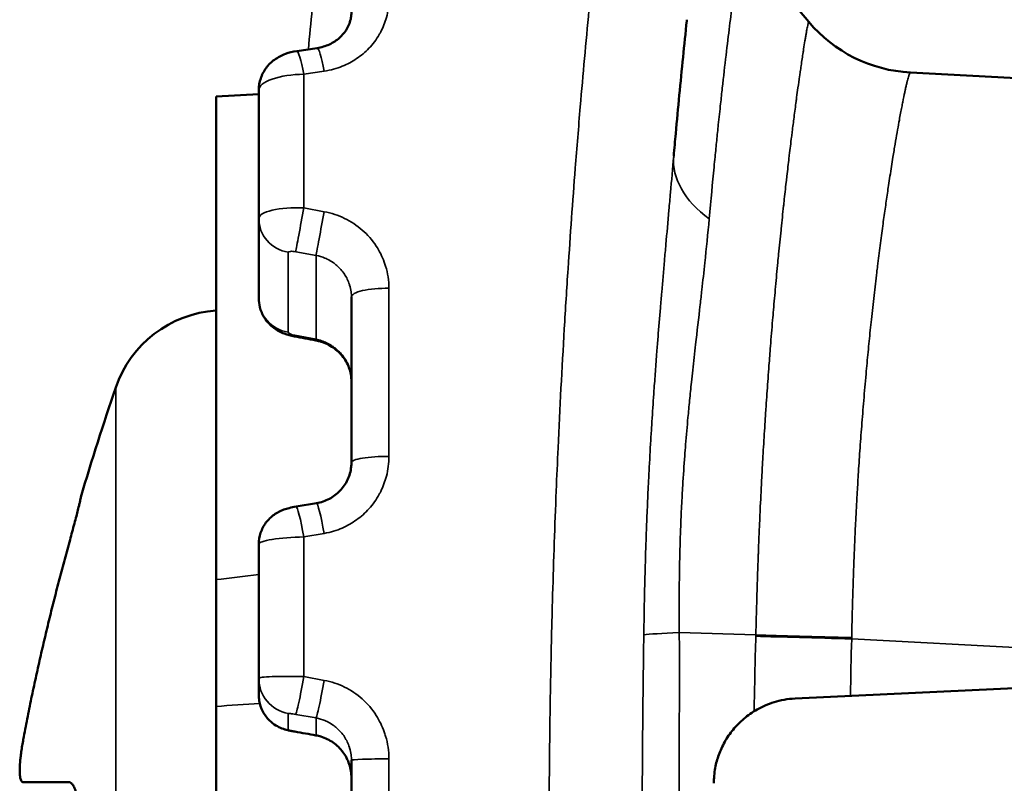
# Model space of a CAD drawing. Header units: millimetres. Extents: x 38 to 2514, y 38 to 1622.
# Tile 129 of 244: x 1012.25 to 1019.16, y 1330.41 to 1335.77. Entities that reach past the tile are written whole.
import ezdxf

# ---------------------------------------------------------------- set-up
doc = ezdxf.new("R2010")
doc.units = ezdxf.units.MM
doc.header["$LTSCALE"] = 7.692308
doc.layers.add('Visible (ISO)', color=7, linetype='Continuous', lineweight=50)
doc.layers.add('Visible Narrow (ISO)', color=7, linetype='Continuous', lineweight=35)

msp = doc.modelspace()

# ---------------------------------------------------------------- linework, layer by layer
at = {"layer": 'Visible (ISO)'}
for p, q in [((1017.7839, 1335.7539), (1017.3099, 1336.3181)), ((1014.1912, 1335.5495), (1014.3341, 1335.5705)), ((1025.1445, 1335.0502), (1018.4972, 1335.3986)), ((1013.925, 1335.2756), (1013.925, 1334.3751)), ((1013.625, 1335.231), (1013.925, 1335.2467)), ((1013.625, 1335.231), (1013.625, 1331.8412)), ((1013.925, 1333.8138), (1013.925, 1334.3751)), ((1014.575, 1332.6627), (1014.575, 1333.8241)), ((1012.6772, 1332.421), (1012.6766, 1332.421)), ((1014.1866, 1332.354), (1014.3295, 1332.3778)), ((1013.925, 1332.0904), (1013.925, 1331.1488)), ((1013.625, 1331.8412), (1013.625, 1330.9522)), ((1022.1316, 1331.2163), (1017.6888, 1331.0075)), ((1013.925, 1331.0323), (1013.925, 1331.1488)), ((1013.625, 1330.9522), (1013.625, 1329.0097)), ((1014.575, 1329.3873), (1014.575, 1330.5746)), ((1012.5916, 1330.421), (1012.2696, 1330.421))]:
    msp.add_line(p, q, dxfattribs=at)
for centre, radius, start, end in [((1018.5495, 1336.3972), 1, 220.0354, 267), ((1013.6788, 1332.931), 0.8, 93.85664, 161.14817), ((1031.8489, 1326.727), 20, 161.14817, 163.45926)]:
    msp.add_arc(centre, radius, start, end, dxfattribs=at)
for points, knots in [([(1014.3341, 1335.5705), (1014.3644, 1335.575), (1014.3939, 1335.5838), (1014.4468, 1335.6081), (1014.4708, 1335.6239), (1014.5124, 1335.6607), (1014.5301, 1335.6824), (1014.5576, 1335.7297), (1014.5671, 1335.756), (1014.5739, 1335.7952), (1014.575, 1335.8081), (1014.575, 1335.8209)], [0, 0, 0, 0, 0.00933952, 0.00933952, 0.01862644, 0.01862644, 0.02837995, 0.02837995, 0.03891408, 0.03891408, 0.04395053, 0.04395053, 0.04395053, 0.04395053]), ([(1016.9288, 1335.7691), (1016.9285, 1335.7667), (1016.9283, 1335.7642), (1016.9191, 1335.677), (1016.9103, 1335.5918), (1016.884, 1335.3293), (1016.8669, 1335.1508), (1016.8458, 1334.9179), (1016.8411, 1334.865), (1016.8365, 1334.812)], [0.7480319, 0.7480319, 0.7480319, 0.7480319, 0.75, 0.75, 0.8180127, 0.8180127, 0.9587949, 0.9587949, 1, 1, 1, 1]), ([(1013.925, 1335.2756), (1013.925, 1335.3032), (1013.9296, 1335.3311), (1013.947, 1335.3832), (1013.96, 1335.408), (1013.9927, 1335.4521), (1014.0129, 1335.4718), (1014.0584, 1335.5052), (1014.0844, 1335.5188), (1014.137, 1335.5386), (1014.1641, 1335.5455), (1014.1912, 1335.5495)], [0, 0, 0, 0, 0.0082974, 0.0082974, 0.01651933, 0.01651933, 0.02486559, 0.02486559, 0.03366122, 0.03366122, 0.04190172, 0.04190172, 0.04190172, 0.04190172]), ([(1014.1755, 1333.5472), (1014.1509, 1333.5518), (1014.1267, 1333.5585), (1014.078, 1333.5771), (1014.0531, 1333.5902), (1014.0048, 1333.626), (1013.9818, 1333.6504), (1013.9499, 1333.701), (1013.9389, 1333.7268), (1013.9275, 1333.7731), (1013.925, 1333.7935), (1013.925, 1333.8138)], [0, 0, 0, 0, 0.00749687, 0.00749687, 0.01598786, 0.01598786, 0.02575625, 0.02575625, 0.03398898, 0.03398898, 0.04007874, 0.04007874, 0.04007874, 0.04007874]), ([(1014.575, 1333.234), (1014.575, 1333.2657), (1014.5693, 1333.298), (1014.5469, 1333.3583), (1014.5303, 1333.3871), (1014.489, 1333.4366), (1014.4642, 1333.4582), (1014.4105, 1333.492), (1014.381, 1333.5049), (1014.342, 1333.5156), (1014.3333, 1333.5177), (1014.3245, 1333.5193)], [0, 0, 0, 0, 0.01057112, 0.01057112, 0.02093177, 0.02093177, 0.03079726, 0.03079726, 0.04023394, 0.04023394, 0.04292163, 0.04292163, 0.04292163, 0.04292163]), ([(1014.3295, 1332.3778), (1014.3611, 1332.383), (1014.392, 1332.3935), (1014.4478, 1332.4229), (1014.4733, 1332.4421), (1014.5165, 1332.487), (1014.5346, 1332.5133), (1014.5613, 1332.5698), (1014.57, 1332.6008), (1014.5745, 1332.6421), (1014.575, 1332.6524), (1014.575, 1332.6627)], [0, 0, 0, 0, 0.0096979, 0.0096979, 0.0193066, 0.0193066, 0.02905133, 0.02905133, 0.03893718, 0.03893718, 0.04218042, 0.04218042, 0.04218042, 0.04218042]), ([(1012.6004, 1332.121), (1012.6055, 1332.1394), (1012.6106, 1332.1578), (1012.6155, 1332.1759), (1012.621, 1332.1962), (1012.6263, 1332.2161), (1012.6314, 1332.2351), (1012.6361, 1332.2531), (1012.6406, 1332.2704), (1012.6448, 1332.2866), (1012.6488, 1332.3018), (1012.6524, 1332.3161), (1012.6558, 1332.3293), (1012.6595, 1332.3443), (1012.6629, 1332.3578), (1012.6658, 1332.3695), (1012.6677, 1332.3774), (1012.6694, 1332.3845), (1012.6709, 1332.3907), (1012.6715, 1332.3932), (1012.672, 1332.3955), (1012.6725, 1332.3977), (1012.6743, 1332.4053), (1012.6756, 1332.4111), (1012.6763, 1332.415), (1012.677, 1332.4182), (1012.6773, 1332.4201), (1012.6772, 1332.4208), (1012.6772, 1332.4209), (1012.6772, 1332.421), (1012.6772, 1332.421)], [0, 0, 0, 0, 0.117512, 0.117512, 0.117512, 0.25, 0.25, 0.25, 0.375, 0.375, 0.375, 0.492069, 0.492069, 0.492069, 0.625, 0.625, 0.625, 0.714377, 0.714377, 0.714377, 0.75, 0.75, 0.75, 0.875, 0.875, 0.875, 0.976099, 0.976099, 0.976099, 1, 1, 1, 1]), ([(1013.925, 1332.0904), (1013.925, 1332.1174), (1013.9295, 1332.1448), (1013.9466, 1332.1957), (1013.9593, 1332.2199), (1013.9913, 1332.2627), (1014.011, 1332.2817), (1014.054, 1332.3122), (1014.0777, 1332.3239), (1014.1133, 1332.3368), (1014.1255, 1332.3404), (1014.1536, 1332.3478), (1014.1702, 1332.3512), (1014.1866, 1332.354)], [0, 0, 0, 0, 0.00810551, 0.00810551, 0.01611567, 0.01611567, 0.02415064, 0.02415064, 0.03207649, 0.03207649, 0.0360751, 0.0360751, 0.04107012, 0.04107012, 0.04107012, 0.04107012]), ([(1014.1773, 1330.7754), (1014.1686, 1330.7769), (1014.1598, 1330.7786), (1014.1432, 1330.782), (1014.1353, 1330.7837), (1014.1146, 1330.7887), (1014.1009, 1330.7926), (1014.0728, 1330.8034), (1014.0588, 1330.8102), (1014.0294, 1330.8281), (1014.0141, 1330.84), (1013.9816, 1330.8717), (1013.9655, 1330.8933), (1013.9411, 1330.9402), (1013.9325, 1330.9661), (1013.9261, 1331.0055), (1013.925, 1331.0189), (1013.925, 1331.0323)], [0, 0, 0, 0, 0.00267084, 0.00267084, 0.00541591, 0.00541591, 0.01009821, 0.01009821, 0.01471592, 0.01471592, 0.02045582, 0.02045582, 0.02834123, 0.02834123, 0.03631396, 0.03631396, 0.04032992, 0.04032992, 0.04032992, 0.04032992]), ([(1012.2696, 1330.421), (1012.2676, 1330.421), (1012.2657, 1330.4216), (1012.2639, 1330.4229), (1012.2621, 1330.4242), (1012.2605, 1330.4261), (1012.2589, 1330.4286), (1012.2574, 1330.4312), (1012.2559, 1330.4344), (1012.2546, 1330.4383), (1012.2533, 1330.4421), (1012.2522, 1330.4467), (1012.2512, 1330.452), (1012.2502, 1330.4572), (1012.2494, 1330.4633), (1012.2488, 1330.4701), (1012.2481, 1330.477), (1012.2477, 1330.4846), (1012.2475, 1330.4931), (1012.2473, 1330.5017), (1012.2474, 1330.511), (1012.2477, 1330.5214), (1012.248, 1330.5295), (1012.2484, 1330.5383), (1012.2491, 1330.5475), (1012.2492, 1330.55), (1012.2494, 1330.5525), (1012.2496, 1330.555), (1012.2504, 1330.5651), (1012.2514, 1330.5756), (1012.2525, 1330.5866), (1012.2528, 1330.5887), (1012.253, 1330.5909), (1012.2532, 1330.593), (1012.2547, 1330.6063), (1012.2565, 1330.6201), (1012.2585, 1330.6342), (1012.2604, 1330.6483), (1012.2626, 1330.6627), (1012.265, 1330.6773), (1012.2674, 1330.6918), (1012.27, 1330.7064), (1012.2726, 1330.721)], [0, 0, 0, 0, 0.083333, 0.083333, 0.083333, 0.166667, 0.166667, 0.166667, 0.25, 0.25, 0.25, 0.333333, 0.333333, 0.333333, 0.416667, 0.416667, 0.416667, 0.5, 0.5, 0.5, 0.583333, 0.583333, 0.583333, 0.649204, 0.649204, 0.649204, 0.666667, 0.666667, 0.666667, 0.736517, 0.736517, 0.736517, 0.75, 0.75, 0.75, 0.833333, 0.833333, 0.833333, 0.916667, 0.916667, 0.916667, 1, 1, 1, 1]), ([(1014.575, 1330.4521), (1014.575, 1330.4843), (1014.5697, 1330.5168), (1014.5494, 1330.5775), (1014.5342, 1330.6065), (1014.4961, 1330.6575), (1014.4727, 1330.6802), (1014.4206, 1330.7168), (1014.3913, 1330.731), (1014.3496, 1330.7437), (1014.338, 1330.7465), (1014.3263, 1330.7486)], [0, 0, 0, 0, 0.00966026, 0.00966026, 0.0192281, 0.0192281, 0.02877014, 0.02877014, 0.0383195, 0.0383195, 0.04189501, 0.04189501, 0.04189501, 0.04189501]), ([(1012.6659, 1330.121), (1012.6662, 1330.1374), (1012.6661, 1330.1539), (1012.6657, 1330.17), (1012.6656, 1330.1735), (1012.6655, 1330.1769), (1012.6654, 1330.1803), (1012.6647, 1330.1998), (1012.6636, 1330.2188), (1012.6619, 1330.2371), (1012.6607, 1330.2501), (1012.6593, 1330.2628), (1012.6576, 1330.275), (1012.6569, 1330.2798), (1012.6562, 1330.2846), (1012.6555, 1330.2892), (1012.6529, 1330.3056), (1012.6499, 1330.3207), (1012.6464, 1330.3345), (1012.6432, 1330.3475), (1012.6397, 1330.3593), (1012.6358, 1330.3696), (1012.6315, 1330.3811), (1012.6269, 1330.3908), (1012.622, 1330.3985), (1012.6173, 1330.4059), (1012.6124, 1330.4115), (1012.6073, 1330.4153), (1012.6022, 1330.419), (1012.5969, 1330.421), (1012.5916, 1330.421)], [0, 0, 0, 0, 0.102964, 0.102964, 0.102964, 0.125, 0.125, 0.125, 0.25, 0.25, 0.25, 0.339423, 0.339423, 0.339423, 0.375, 0.375, 0.375, 0.5, 0.5, 0.5, 0.618451, 0.618451, 0.618451, 0.75, 0.75, 0.75, 0.875, 0.875, 0.875, 1, 1, 1, 1])]:
    msp.add_open_spline(points, degree=3, knots=knots, dxfattribs=at)
for points in [[(1014.3245, 1333.5193), (1014.2748, 1333.5286), (1014.2252, 1333.5379), (1014.1755, 1333.5472)], [(1012.2726, 1330.721), (1012.2814, 1330.7686), (1012.2996, 1330.8638), (1012.3287, 1331.0076), (1012.3593, 1331.1508), (1012.3908, 1331.2924), (1012.4231, 1331.4315), (1012.4563, 1331.5697), (1012.4908, 1331.7084), (1012.5264, 1331.8468), (1012.563, 1331.9847), (1012.5879, 1332.0757), (1012.6004, 1332.121)], [(1017.1184, 1330.4127), (1017.1178, 1330.4458), (1017.1252, 1330.5255), (1017.1498, 1330.6107), (1017.1918, 1330.7046), (1017.2501, 1330.7898), (1017.3252, 1330.8671), (1017.4193, 1330.9337), (1017.5357, 1330.9855), (1017.6341, 1331.0049), (1017.6888, 1331.0075)], [(1014.3263, 1330.7486), (1014.2767, 1330.7575), (1014.227, 1330.7665), (1014.1773, 1330.7754)]]:
    msp.add_open_spline(points, degree=3, dxfattribs=at)
at = {"layer": 'Visible Narrow (ISO)'}
for p, q in [((1014.3836, 1335.408), (1014.2407, 1335.3866)), ((1014.2407, 1335.3866), (1014.2407, 1334.449)), ((1014.2407, 1334.449), (1014.3836, 1334.4225)), ((1014.1316, 1333.5761), (1014.1316, 1334.1374)), ((1014.1842, 1334.1415), (1014.3271, 1334.1154)), ((1014.3271, 1333.5273), (1014.3271, 1334.1154)), ((1014.8381, 1332.7053), (1014.8381, 1333.8852)), ((1014.3271, 1333.5273), (1014.1781, 1333.5553)), ((1012.9218, 1326.7725), (1012.9218, 1333.1895)), ((1014.3836, 1332.1653), (1014.2407, 1332.1411)), ((1014.2407, 1332.1411), (1014.2407, 1331.1607)), ((1017.4128, 1331.4541), (1016.8757, 1331.4696)), ((1017.4125, 1331.4442), (1017.4128, 1331.4539)), ((1018.0853, 1331.4256), (1018.0855, 1331.4344)), ((1022.1043, 1331.215), (1018.0853, 1331.4256)), ((1014.2407, 1331.1607), (1014.3836, 1331.1348)), ((1014.1316, 1330.7865), (1014.1316, 1330.903)), ((1014.1842, 1330.8964), (1014.3271, 1330.8709)), ((1014.3271, 1330.7488), (1014.3271, 1330.8709)), ((1014.3271, 1330.7488), (1014.1781, 1330.7756)), ((1014.8381, 1329.3779), (1014.8381, 1330.5841))]:
    msp.add_line(p, q, dxfattribs=at)
msp.add_arc((1074.6154, 1329.981), 60.6, 174.182201, 174.716285, dxfattribs=at)
for centre, major_axis, ratio, start_param, end_param in [((1018.5496, 1336.3972), (-0.9986, 0.0526), 0.999992, 0.751375, 1.570796), ((1014.2277, 1335.3021), (-0.0364, 0.2473), 0.10684, 5.044994, 6.283185), ((1014.3705, 1335.3232), (-0.0364, 0.2473), 0.107096, 5.046571, 6.283194), ((1014.225, 1335.284), (0.3, 0.0096), 0.340427, 1.507565, 3.13073), ((1017.8326, 1334.7246), (-0.9962, 0.0874), 0.59361, 0.000001, 0.776288), ((1014.225, 1334.3665), (-0.3, 0.0093), 0.276717, 4.668646, 6.291807), ((1014.2277, 1334.3792), (-0.045, -0.2459), 0.001287, 0.259448, 1.858779), ((1014.175, 1334.3751), (-0.25, 0), 0.965473, 0, 1.396263), ((1014.3705, 1334.3531), (-0.045, -0.2459), 0.001552, 0.259448, 1.857213), ((1014.1816, 1334.1289), (-0.0499, 0.0091), 0.252887, 4.705875, 6.328804), ((1014.825, 1333.8241), (-0.25, 0), 0.244743, 4.660029, 6.283185), ((1014.175, 1333.8138), (-0.25, 0), 0.965473, 0, 1.396263), ((1014.1817, 1333.5677), (-0.05, 0.009), 0.252781, 0.045728, 1.546069), ((1014.2215, 1333.793), (-0.046, -0.2457), 0.017349, 0, 0.259488), ((1014.3705, 1333.765), (-0.0461, -0.2457), 0.017669, 6.283183, 6.542675), ((1014.825, 1332.6627), (-0.25, 0), 0.170783, 4.660029, 6.283185), ((1014.3705, 1332.1312), (-0.0411, 0.2466), 0.074657, 4.838808, 6.28319), ((1014.2277, 1332.1074), (-0.0411, 0.2466), 0.074387, 4.837238, 6.283185), ((1014.225, 1332.0993), (0.3, 0.0091), 0.137691, 1.514259, 3.137424), ((1017.6009, 1331.4508), (-1, -0.0037), 0.031116, 5.523493, 6.056099), ((1071.7376, 1329.981), (0, 54.4184), 0.998647, 1.543905, 1.553572), ((1018.1376, 1331.4256), (-0.9996, 0.0269), 0.001408, 0.759228, 1.518455), ((1018.1379, 1331.4366), (-0.9996, 0.0271), 0.003613, 0.759229, 1.518401), ((1071.7037, 1329.981), (0, 53.7114), 0.99863, 1.543896, 1.551344), ((1014.225, 1331.1399), (-0.3, 0.009), 0.071068, 4.662157, 6.285319), ((1014.175, 1331.1488), (-0.25, 0), 0.998537, 0, 1.396263), ((1014.2277, 1331.1423), (-0.044, -0.2461), 0.038682, 0.053322, 1.652654), ((1014.3705, 1331.1167), (-0.044, -0.2461), 0.038956, 0.053323, 1.651087), ((1014.175, 1331.0323), (-0.25, 0), 0.998537, 0, 1.396263), ((1014.1816, 1330.8942), (-0.05, 0.0088), 0.052481, 4.669312, 6.29224), ((1014.1817, 1330.7777), (-0.05, 0.0088), 0.052455, 0.009261, 1.509603), ((1014.2215, 1331.0214), (-0.0442, -0.2461), 0.055259, 0, 0.053364), ((1014.3705, 1330.9947), (-0.0442, -0.2461), 0.05559, 6.28318, 6.33655), ((1014.825, 1330.5746), (-0.25, 0), 0.037806, 4.660029, 6.283185)]:
    msp.add_ellipse(centre, major_axis=major_axis, ratio=ratio, start_param=start_param, end_param=end_param, dxfattribs=at)
for points, knots in [([(1016.6144, 1338.8993), (1016.5802, 1338.6669), (1016.5466, 1338.4297), (1016.5022, 1338.1014), (1016.4906, 1338.0141), (1016.4562, 1337.7514), (1016.4339, 1337.5744), (1016.3923, 1337.2335), (1016.373, 1337.0701), (1016.3341, 1336.7278), (1016.3145, 1336.5486), (1016.277, 1336.1913), (1016.2591, 1336.0133), (1016.2205, 1335.6108), (1016.2001, 1335.3856), (1016.1687, 1335.0156), (1016.157, 1334.8719), (1016.1277, 1334.494), (1016.1107, 1334.2588), (1016.0858, 1333.8823), (1016.077, 1333.7414), (1016.0522, 1333.3227), (1016.0377, 1333.0444), (1016.0204, 1332.665), (1016.0161, 1332.5642), (1016.0022, 1332.2213), (1015.9938, 1331.9788), (1015.9829, 1331.5983), (1015.9794, 1331.4603), (1015.9719, 1331.119), (1015.9685, 1330.9157), (1015.9639, 1330.5339), (1015.9626, 1330.3555), (1015.9613, 1329.9628), (1015.9617, 1329.7484), (1015.9645, 1329.3635), (1015.9665, 1329.1932), (1015.9733, 1328.7607), (1015.9791, 1328.4978), (1015.9901, 1328.1093), (1015.9941, 1327.9838), (1016.0052, 1327.664), (1016.0129, 1327.4696), (1016.03, 1327.0816), (1016.0395, 1326.8882), (1016.0596, 1326.514), (1016.0701, 1326.3332), (1016.0926, 1325.9735), (1016.1046, 1325.7947), (1016.1187, 1325.5974), (1016.1201, 1325.5772), (1016.1336, 1325.3911), (1016.1462, 1325.2267), (1016.1725, 1324.8996), (1016.1863, 1324.7369), (1016.204, 1324.5368), (1016.2075, 1324.4984), (1016.2214, 1324.344), (1016.2322, 1324.2284), (1016.255, 1323.9918), (1016.267, 1323.8707), (1016.2911, 1323.635), (1016.3032, 1323.5204), (1016.3164, 1323.3977), (1016.3172, 1323.3904), (1016.3305, 1323.2677), (1016.3434, 1323.1515), (1016.37, 1322.9185), (1016.3837, 1322.8018), (1016.4117, 1322.5681), (1016.4261, 1322.4513), (1016.444, 1322.309), (1016.447, 1322.2851), (1016.4678, 1322.1213), (1016.4864, 1321.9794), (1016.5244, 1321.6957), (1016.5439, 1321.554), (1016.5812, 1321.2904), (1016.5987, 1321.169), (1016.6402, 1320.8874), (1016.6646, 1320.7264), (1016.7146, 1320.4054), (1016.7401, 1320.2455), (1016.7847, 1319.9731), (1016.8034, 1319.8611), (1016.8496, 1319.5887), (1016.8775, 1319.428), (1016.9344, 1319.1079), (1016.9634, 1318.9486), (1017.0158, 1318.6666), (1017.039, 1318.5437), (1017.0876, 1318.2909), (1017.1131, 1318.1611), (1017.1642, 1317.9044), (1017.1898, 1317.7776), (1017.2411, 1317.5281), (1017.2668, 1317.4054), (1017.3019, 1317.2397), (1017.3115, 1317.1948), (1017.3448, 1317.0396), (1017.3683, 1316.9312), (1017.415, 1316.7192), (1017.4381, 1316.6158), (1017.4834, 1316.4147), (1017.5057, 1316.317), (1017.5419, 1316.1603), (1017.556, 1316.0996), (1017.5976, 1315.922), (1017.6244, 1315.809), (1017.6758, 1315.5947), (1017.7005, 1315.4934), (1017.7432, 1315.3194), (1017.7616, 1315.2449), (1017.8044, 1315.0733), (1017.8279, 1314.9802), (1017.8716, 1314.8087), (1017.8917, 1314.7305), (1017.9171, 1314.6324), (1017.924, 1314.6058), (1017.9458, 1314.5218), (1017.9594, 1314.4698), (1017.9833, 1314.3793), (1017.9935, 1314.3407), (1018.007, 1314.2898), (1018.0114, 1314.2732), (1018.0216, 1314.2347), (1018.0262, 1314.2175), (1018.0309, 1314.1999), (1018.0319, 1314.1962), (1018.0319, 1314.1962)], [0, 0, 0, 0, 0.0229932, 0.0229932, 0.03125, 0.03125, 0.0476871, 0.0476871, 0.0625, 0.0625, 0.0783386, 0.0783386, 0.09375, 0.09375, 0.1129177, 0.1129177, 0.125, 0.125, 0.1445828, 0.1445828, 0.15625, 0.15625, 0.1792086, 0.1792086, 0.1875, 0.1875, 0.2074265, 0.2074265, 0.21875, 0.21875, 0.2354163, 0.2354163, 0.25, 0.25, 0.2674542, 0.2674542, 0.28125, 0.28125, 0.3024185, 0.3024185, 0.3125, 0.3125, 0.328125, 0.328125, 0.34375, 0.34375, 0.3584988, 0.3584988, 0.3733081, 0.3733081, 0.375, 0.375, 0.3889129, 0.3889129, 0.4029205, 0.4029205, 0.40625, 0.40625, 0.4163418, 0.4163418, 0.4269209, 0.4269209, 0.4368707, 0.4368707, 0.4375, 0.4375, 0.4474385, 0.4474385, 0.4572379, 0.4572379, 0.466818, 0.466818, 0.46875, 0.46875, 0.4799926, 0.4799926, 0.4908894, 0.4908894, 0.5, 0.5, 0.5118039, 0.5118039, 0.5232957, 0.5232957, 0.53125, 0.53125, 0.5425786, 0.5425786, 0.5537949, 0.5537949, 0.5625, 0.5625, 0.571803, 0.571803, 0.5810682, 0.5810682, 0.5902887, 0.5902887, 0.59375, 0.59375, 0.6023285, 0.6023285, 0.6108868, 0.6108868, 0.6194155, 0.6194155, 0.625, 0.625, 0.6361237, 0.6361237, 0.6471951, 0.6471951, 0.65625, 0.65625, 0.6691994, 0.6691994, 0.6823048, 0.6823048, 0.6875, 0.6875, 0.699528, 0.699528, 0.711564, 0.711564, 0.71875, 0.71875, 0.7310084, 0.7310084, 0.7398479, 0.7398479, 0.7398479, 0.7398479]), ([(1017.3099, 1336.3181), (1017.3094, 1336.3186), (1017.308, 1336.3119), (1017.3058, 1336.2995), (1017.3036, 1336.2871), (1017.3008, 1336.2692), (1017.2973, 1336.2459), (1017.2939, 1336.2227), (1017.2897, 1336.194), (1017.285, 1336.1604), (1017.2802, 1336.1267), (1017.275, 1336.0882), (1017.2691, 1336.0446), (1017.2639, 1336.0053), (1017.2582, 1335.9619), (1017.252, 1335.9145), (1017.2514, 1335.9093), (1017.2507, 1335.9041), (1017.25, 1335.8988), (1017.2431, 1335.8452), (1017.2358, 1335.7867), (1017.228, 1335.7235), (1017.2202, 1335.6603), (1017.2121, 1335.5923), (1017.2036, 1335.5198), (1017.1951, 1335.4473), (1017.1863, 1335.3702), (1017.1773, 1335.2892), (1017.1733, 1335.2534), (1017.1693, 1335.2169), (1017.1652, 1335.1794), (1017.1601, 1335.1321), (1017.1549, 1335.0833), (1017.1495, 1335.0324), (1017.1458, 1334.9966), (1017.142, 1334.9598), (1017.1381, 1334.9217), (1017.1343, 1334.8846), (1017.1304, 1334.8464), (1017.1265, 1334.8066), (1017.1241, 1334.7832), (1017.1218, 1334.7592), (1017.1194, 1334.7346), (1017.1087, 1334.6255), (1017.0973, 1334.5047), (1017.0855, 1334.3726)], [0, 0, 0, 0, 0.0909091, 0.0909091, 0.0909091, 0.1818182, 0.1818182, 0.1818182, 0.2727273, 0.2727273, 0.2727273, 0.3636364, 0.3636364, 0.3636364, 0.4455865, 0.4455865, 0.4455865, 0.4545455, 0.4545455, 0.4545455, 0.5454545, 0.5454545, 0.5454545, 0.6363636, 0.6363636, 0.6363636, 0.7272727, 0.7272727, 0.7272727, 0.7674805, 0.7674805, 0.7674805, 0.8181818, 0.8181818, 0.8181818, 0.8539147, 0.8539147, 0.8539147, 0.8886317, 0.8886317, 0.8886317, 0.9090909, 0.9090909, 0.9090909, 1, 1, 1, 1]), ([(1014.8381, 1335.9137), (1014.8381, 1335.8688), (1014.8323, 1335.826), (1014.8207, 1335.7842), (1014.8109, 1335.7491), (1014.7972, 1335.7147), (1014.7805, 1335.683), (1014.7773, 1335.677), (1014.774, 1335.671), (1014.7706, 1335.6652), (1014.7495, 1335.6288), (1014.7246, 1335.5967), (1014.6978, 1335.5687), (1014.6711, 1335.5408), (1014.6425, 1335.517), (1014.6116, 1335.4961), (1014.5807, 1335.4753), (1014.5476, 1335.4573), (1014.5099, 1335.4422), (1014.4723, 1335.4272), (1014.4301, 1335.4149), (1014.3836, 1335.408)], [0.0000001, 0.0000001, 0.0000001, 0.0000001, 0.1666667, 0.1666667, 0.1666667, 0.3067134, 0.3067134, 0.3067134, 0.3333333, 0.3333333, 0.3333333, 0.5, 0.5, 0.5, 0.6666667, 0.6666667, 0.6666667, 0.8333333, 0.8333333, 0.8333333, 1, 1, 1, 1]), ([(1017.4128, 1331.4539), (1017.4139, 1331.5016), (1017.4152, 1331.5503), (1017.4176, 1331.6376), (1017.4186, 1331.6758), (1017.4199, 1331.7196), (1017.4201, 1331.7249), (1017.4214, 1331.7691), (1017.4227, 1331.8084), (1017.4253, 1331.8872), (1017.4266, 1331.9267), (1017.4284, 1331.9751), (1017.4287, 1331.9829), (1017.4294, 1332.0022), (1017.4298, 1332.0136), (1017.4322, 1332.0753), (1017.4342, 1332.1271), (1017.4381, 1332.2186), (1017.4398, 1332.2578), (1017.4424, 1332.3163), (1017.4433, 1332.3352), (1017.4474, 1332.4215), (1017.4508, 1332.49), (1017.4557, 1332.5817), (1017.4569, 1332.6038), (1017.4596, 1332.6526), (1017.4611, 1332.6793), (1017.466, 1332.765), (1017.4696, 1332.8247), (1017.4752, 1332.9144), (1017.4771, 1332.9438), (1017.4813, 1333.0085), (1017.4836, 1333.044), (1017.4899, 1333.1367), (1017.494, 1333.1945), (1017.5004, 1333.283), (1017.5026, 1333.313), (1017.5082, 1333.3879), (1017.5117, 1333.4332), (1017.5201, 1333.539), (1017.525, 1333.5999), (1017.5322, 1333.6852), (1017.5343, 1333.7096), (1017.541, 1333.7881), (1017.5459, 1333.8424), (1017.556, 1333.9533), (1017.5613, 1334.01), (1017.5686, 1334.0858), (1017.5705, 1334.1055), (1017.578, 1334.1819), (1017.5836, 1334.238), (1017.5896, 1334.296), (1017.5899, 1334.2991), (1017.5958, 1334.357), (1017.6015, 1334.4107), (1017.6083, 1334.4731), (1017.6093, 1334.483), (1017.6156, 1334.5399), (1017.6207, 1334.5858), (1017.6273, 1334.6441), (1017.6288, 1334.6577), (1017.6354, 1334.7154), (1017.6404, 1334.7581), (1017.6461, 1334.8053), (1017.6468, 1334.8115), (1017.6529, 1334.8622), (1017.6581, 1334.9048), (1017.6647, 1334.9579), (1017.6662, 1334.9703), (1017.6722, 1335.0181), (1017.6765, 1335.0521), (1017.6858, 1335.1242), (1017.6907, 1335.1614), (1017.6966, 1335.2056), (1017.6979, 1335.2149), (1017.7022, 1335.2472), (1017.7053, 1335.2693), (1017.7121, 1335.3188), (1017.7158, 1335.3454), (1017.721, 1335.382), (1017.7226, 1335.3934), (1017.7263, 1335.4188), (1017.7283, 1335.4326), (1017.7353, 1335.4801), (1017.7399, 1335.5107), (1017.7453, 1335.5463), (1017.7466, 1335.5543), (1017.7512, 1335.5839), (1017.7543, 1335.6034), (1017.7578, 1335.6249), (1017.7584, 1335.629), (1017.7598, 1335.6373), (1017.7605, 1335.6415), (1017.7629, 1335.6557), (1017.7645, 1335.6649), (1017.7675, 1335.682), (1017.7689, 1335.6898), (1017.7707, 1335.6989), (1017.771, 1335.7008), (1017.7726, 1335.709), (1017.7738, 1335.7149), (1017.7759, 1335.7254), (1017.777, 1335.73), (1017.7782, 1335.7354), (1017.7785, 1335.7367), (1017.7789, 1335.7384), (1017.779, 1335.7389), (1017.7804, 1335.7444), (1017.7814, 1335.7482), (1017.783, 1335.7527), (1017.7835, 1335.7538), (1017.7839, 1335.7539)], [0, 0, 0, 0, 0.0315138, 0.0315138, 0.0555556, 0.0555556, 0.0588513, 0.0588513, 0.0830916, 0.0830916, 0.1066019, 0.1066019, 0.1111111, 0.1111111, 0.1176361, 0.1176361, 0.1459516, 0.1459516, 0.1666667, 0.1666667, 0.1764694, 0.1764694, 0.2112668, 0.2112668, 0.2222222, 0.2222222, 0.2353413, 0.2353413, 0.2639938, 0.2639938, 0.2777778, 0.2777778, 0.2941316, 0.2941316, 0.3201475, 0.3201475, 0.3333333, 0.3333333, 0.3528367, 0.3528367, 0.3786287, 0.3786287, 0.3888889, 0.3888889, 0.4117634, 0.4117634, 0.4359137, 0.4359137, 0.4444444, 0.4444444, 0.4691747, 0.4691747, 0.4705675, 0.4705675, 0.4952858, 0.4952858, 0.5, 0.5, 0.5224449, 0.5224449, 0.5293999, 0.5293999, 0.5521254, 0.5521254, 0.5555556, 0.5555556, 0.5805689, 0.5805689, 0.5883399, 0.5883399, 0.6111111, 0.6111111, 0.6393865, 0.6393865, 0.6470876, 0.6470876, 0.6666667, 0.6666667, 0.6932735, 0.6932735, 0.705825, 0.705825, 0.7222222, 0.7222222, 0.7647127, 0.7647127, 0.7777778, 0.7777778, 0.8146605, 0.8146605, 0.8235305, 0.8235305, 0.8333333, 0.8333333, 0.8577909, 0.8577909, 0.8822485, 0.8822485, 0.8888889, 0.8888889, 0.9118429, 0.9118429, 0.9341169, 0.9341169, 0.9411364, 0.9411364, 0.9444444, 0.9444444, 0.9749575, 0.9749575, 0.9999464, 0.9999464, 0.9999464, 0.9999464]), ([(1018.0855, 1331.4344), (1018.0864, 1331.4823), (1018.0875, 1331.5314), (1018.0896, 1331.6164), (1018.0905, 1331.6519), (1018.0926, 1331.7253), (1018.0937, 1331.7631), (1018.0961, 1331.8391), (1018.0974, 1331.8773), (1018.0993, 1331.9299), (1018.0998, 1331.9433), (1018.1022, 1332.0042), (1018.1041, 1332.0531), (1018.1085, 1332.1534), (1018.1109, 1332.2046), (1018.1164, 1332.3161), (1018.1196, 1332.3765), (1018.1258, 1332.4839), (1018.1286, 1332.5304), (1018.135, 1332.6326), (1018.1387, 1332.6885), (1018.1466, 1332.8021), (1018.1509, 1332.8599), (1018.1599, 1332.9775), (1018.1646, 1333.0374), (1018.1748, 1333.1591), (1018.1802, 1333.221), (1018.1905, 1333.3348), (1018.1954, 1333.3863), (1018.2053, 1333.4887), (1018.2104, 1333.5396), (1018.2183, 1333.6159), (1018.221, 1333.6414), (1018.2298, 1333.7231), (1018.2359, 1333.779), (1018.2485, 1333.889), (1018.2549, 1333.9431), (1018.2631, 1334.0111), (1018.2649, 1334.0259), (1018.2728, 1334.0896), (1018.2788, 1334.1377), (1018.291, 1334.2318), (1018.2971, 1334.2777), (1018.3059, 1334.3423), (1018.3086, 1334.3621), (1018.3169, 1334.4214), (1018.3224, 1334.46), (1018.3332, 1334.5349), (1018.3386, 1334.5712), (1018.3472, 1334.6282), (1018.3505, 1334.6497), (1018.3611, 1334.7185), (1018.3681, 1334.7629), (1018.38, 1334.8367), (1018.3851, 1334.8673), (1018.3948, 1334.9247), (1018.3994, 1334.9515), (1018.4083, 1335.0026), (1018.4126, 1335.0267), (1018.4177, 1335.0548), (1018.4186, 1335.06), (1018.4257, 1335.0986), (1018.4314, 1335.1288), (1018.439, 1335.1683), (1018.4413, 1335.1799), (1018.4487, 1335.2169), (1018.4533, 1335.2396), (1018.4592, 1335.2671), (1018.4608, 1335.2743), (1018.4645, 1335.2913), (1018.4666, 1335.3006), (1018.4707, 1335.318), (1018.4727, 1335.326), (1018.4753, 1335.3364), (1018.476, 1335.3393), (1018.4784, 1335.3485), (1018.48, 1335.3544), (1018.4831, 1335.365), (1018.4845, 1335.3698), (1018.4868, 1335.3769), (1018.4876, 1335.3795), (1018.4903, 1335.3869), (1018.4919, 1335.3911), (1018.4948, 1335.3967), (1018.496, 1335.3983), (1018.497, 1335.3985)], [0, 0, 0, 0, 0.0345123, 0.0345123, 0.0588235, 0.0588235, 0.0843522, 0.0843522, 0.1091997, 0.1091997, 0.1176471, 0.1176471, 0.1470588, 0.1470588, 0.1764706, 0.1764706, 0.2101307, 0.2101307, 0.2352941, 0.2352941, 0.2647059, 0.2647059, 0.2941176, 0.2941176, 0.3235294, 0.3235294, 0.3529412, 0.3529412, 0.3767507, 0.3767507, 0.4000434, 0.4000434, 0.4117647, 0.4117647, 0.4376839, 0.4376839, 0.4634089, 0.4634089, 0.4705882, 0.4705882, 0.4945762, 0.4945762, 0.5185955, 0.5185955, 0.5294118, 0.5294118, 0.5514971, 0.5514971, 0.5739212, 0.5739212, 0.5882353, 0.5882353, 0.6210364, 0.6210364, 0.6470588, 0.6470588, 0.672985, 0.672985, 0.6996401, 0.6996401, 0.7058824, 0.7058824, 0.7464308, 0.7464308, 0.7647059, 0.7647059, 0.8073596, 0.8073596, 0.8235294, 0.8235294, 0.8477777, 0.8477777, 0.8723123, 0.8723123, 0.8823529, 0.8823529, 0.9050192, 0.9050192, 0.9271284, 0.9271284, 0.9411765, 0.9411765, 0.971284, 0.971284, 0.9999923, 0.9999923, 0.9999923, 0.9999923]), ([(1016.8365, 1334.812), (1016.8288, 1334.725), (1016.8212, 1334.6396), (1016.8101, 1334.515), (1016.8065, 1334.4743), (1016.7956, 1334.3517), (1016.7884, 1334.2714), (1016.7781, 1334.1549), (1016.7748, 1334.1175), (1016.7649, 1334.0049), (1016.7585, 1333.9309), (1016.7492, 1333.8214), (1016.7461, 1333.7847), (1016.7372, 1333.6783), (1016.7316, 1333.6098), (1016.7235, 1333.5079), (1016.7208, 1333.4732), (1016.7145, 1333.3925), (1016.7111, 1333.3467), (1016.7044, 1333.2563), (1016.7012, 1333.2116), (1016.6975, 1333.1592), (1016.697, 1333.1517), (1016.692, 1333.0799), (1016.6876, 1333.0151), (1016.6813, 1332.915), (1016.6791, 1332.8802), (1016.6727, 1332.7749), (1016.6687, 1332.7037), (1016.6632, 1332.5992), (1016.6615, 1332.5668), (1016.6572, 1332.4805), (1016.6547, 1332.4262), (1016.6499, 1332.3173), (1016.6477, 1332.2629), (1016.6437, 1332.1579), (1016.6419, 1332.1077), (1016.6386, 1332.0063), (1016.6371, 1331.9552), (1016.6352, 1331.8862), (1016.6348, 1331.8694), (1016.6326, 1331.7839), (1016.631, 1331.7128), (1016.6284, 1331.5792), (1016.6274, 1331.5174), (1016.6265, 1331.4542)], [0, 0, 0, 0, 0.067002, 0.067002, 0.1, 0.1, 0.167533, 0.167533, 0.2, 0.2, 0.266061, 0.266061, 0.3, 0.3, 0.365668, 0.365668, 0.4, 0.4, 0.446523, 0.446523, 0.492369, 0.492369, 0.5, 0.5, 0.565483, 0.565483, 0.6, 0.6, 0.669184, 0.669184, 0.7, 0.7, 0.750706, 0.750706, 0.8, 0.8, 0.843867, 0.843867, 0.886506, 0.886506, 0.9, 0.9, 0.954881, 0.954881, 1, 1, 1, 1]), ([(1014.3836, 1334.4225), (1014.4348, 1334.413), (1014.4824, 1334.3971), (1014.5717, 1334.3536), (1014.6134, 1334.3261), (1014.6883, 1334.2611), (1014.7214, 1334.2236), (1014.7718, 1334.1464), (1014.7908, 1334.1086), (1014.8089, 1334.0596), (1014.8121, 1334.05), (1014.8303, 1333.9906), (1014.8381, 1333.9393), (1014.8381, 1333.8852)], [0.0000004, 0.0000004, 0.0000004, 0.0000004, 0.2, 0.2, 0.4, 0.4, 0.6, 0.6, 0.7610056, 0.7610056, 0.8, 0.8, 1, 1, 1, 1]), ([(1017.0855, 1334.3726), (1017.0761, 1334.2675), (1017.0656, 1334.1645), (1017.0549, 1334.0641), (1017.0479, 1333.9995), (1017.0408, 1333.936), (1017.0338, 1333.8734), (1017.0299, 1333.8389), (1017.0259, 1333.8045), (1017.0221, 1333.7705), (1017.0111, 1333.6749), (1017.0003, 1333.5813), (1016.99, 1333.4906), (1016.9831, 1333.4297), (1016.9765, 1333.3701), (1016.9702, 1333.3115), (1016.9671, 1333.2827), (1016.964, 1333.2542), (1016.961, 1333.2259), (1016.9565, 1333.183), (1016.9522, 1333.1405), (1016.948, 1333.0981), (1016.944, 1333.058), (1016.9401, 1333.018), (1016.9364, 1332.9775), (1016.9307, 1332.9157), (1016.9252, 1332.8531), (1016.9201, 1332.7894), (1016.9179, 1332.7627), (1016.9158, 1332.7357), (1016.9137, 1332.7086), (1016.9086, 1332.6409), (1016.9039, 1332.5719), (1016.8996, 1332.5015), (1016.8983, 1332.479), (1016.897, 1332.4564), (1016.8957, 1332.4336), (1016.8929, 1332.3833), (1016.8904, 1332.3322), (1016.8881, 1332.2801), (1016.8861, 1332.2351), (1016.8843, 1332.1893), (1016.8828, 1332.1426), (1016.8812, 1332.0971), (1016.8799, 1332.0508), (1016.8788, 1332.0033), (1016.8777, 1331.9569), (1016.8769, 1331.9094), (1016.8762, 1331.8606), (1016.8761, 1331.849), (1016.8759, 1331.8373), (1016.8758, 1331.8256), (1016.8752, 1331.7679), (1016.8749, 1331.7082), (1016.8749, 1331.6468), (1016.8749, 1331.5892), (1016.8752, 1331.53), (1016.8757, 1331.4696)], [0, 0, 0, 0, 0.1, 0.1, 0.1, 0.164392, 0.164392, 0.164392, 0.2, 0.2, 0.2, 0.3, 0.3, 0.3, 0.367087, 0.367087, 0.367087, 0.4, 0.4, 0.4, 0.45, 0.45, 0.45, 0.49732, 0.49732, 0.49732, 0.569664, 0.569664, 0.569664, 0.6, 0.6, 0.6, 0.675793, 0.675793, 0.675793, 0.7, 0.7, 0.7, 0.753584, 0.753584, 0.753584, 0.8, 0.8, 0.8, 0.845273, 0.845273, 0.845273, 0.889524, 0.889524, 0.889524, 0.9, 0.9, 0.9, 0.951561, 0.951561, 0.951561, 1, 1, 1, 1]), ([(1014.3271, 1334.1154), (1014.3485, 1334.1112), (1014.3693, 1334.1049), (1014.3946, 1334.0943), (1014.4001, 1334.0918), (1014.4195, 1334.0824), (1014.433, 1334.0745), (1014.4552, 1334.0592), (1014.4643, 1334.0522), (1014.4831, 1334.0358), (1014.4927, 1334.0263), (1014.5106, 1334.006), (1014.5189, 1333.9951), (1014.5338, 1333.9727), (1014.5404, 1333.9612), (1014.552, 1333.9372), (1014.5571, 1333.9246), (1014.5616, 1333.9105), (1014.5621, 1333.9091), (1014.5672, 1333.8923), (1014.5706, 1333.8764), (1014.5742, 1333.8483), (1014.575, 1333.8362), (1014.575, 1333.8241)], [0.0000002, 0.0000002, 0.0000002, 0.0000002, 0.156644, 0.156644, 0.2, 0.2, 0.3152152, 0.3152152, 0.4, 0.4, 0.5, 0.5, 0.6, 0.6, 0.6945966, 0.6945966, 0.7898719, 0.7898719, 0.8, 0.8, 0.9145155, 0.9145155, 1, 1, 1, 1]), ([(1014.575, 1333.234), (1014.575, 1333.2483), (1014.5739, 1333.2625), (1014.5697, 1333.2907), (1014.5665, 1333.3047), (1014.5591, 1333.3289), (1014.5553, 1333.3392), (1014.5465, 1333.3594), (1014.5415, 1333.3692), (1014.5327, 1333.3845), (1014.5292, 1333.3902), (1014.5186, 1333.406), (1014.5112, 1333.4156), (1014.4953, 1333.4341), (1014.4867, 1333.4429), (1014.4762, 1333.4525), (1014.4747, 1333.4539), (1014.4662, 1333.4613), (1014.4592, 1333.467), (1014.4447, 1333.4776), (1014.4372, 1333.4826), (1014.4229, 1333.4913), (1014.4162, 1333.4951), (1014.3984, 1333.5042), (1014.3868, 1333.5093), (1014.3624, 1333.5184), (1014.3494, 1333.5223), (1014.333, 1333.5261), (1014.3301, 1333.5267), (1014.3271, 1333.5273)], [0, 0, 0, 0, 0.1, 0.1, 0.2, 0.2, 0.275987, 0.275987, 0.352358, 0.352358, 0.4, 0.4, 0.48936, 0.48936, 0.583729, 0.583729, 0.6, 0.6, 0.671408, 0.671408, 0.741635, 0.741635, 0.8, 0.8, 0.889331, 0.889331, 0.980272, 0.980272, 1, 1, 1, 1]), ([(1014.8381, 1332.7053), (1014.8381, 1332.6576), (1014.8323, 1332.6122), (1014.8207, 1332.5678), (1014.8109, 1332.5305), (1014.7972, 1332.4939), (1014.7805, 1332.4602), (1014.7773, 1332.4538), (1014.774, 1332.4475), (1014.7706, 1332.4413), (1014.7495, 1332.4025), (1014.7246, 1332.3683), (1014.6978, 1332.3385), (1014.6711, 1332.3086), (1014.6425, 1332.2832), (1014.6116, 1332.2609), (1014.5807, 1332.2385), (1014.5476, 1332.2192), (1014.5099, 1332.2029), (1014.4723, 1332.1865), (1014.4301, 1332.1732), (1014.3836, 1332.1653)], [0.0000001, 0.0000001, 0.0000001, 0.0000001, 0.1666667, 0.1666667, 0.1666667, 0.3067134, 0.3067134, 0.3067134, 0.3333333, 0.3333333, 0.3333333, 0.5, 0.5, 0.5, 0.6666667, 0.6666667, 0.6666667, 0.8333333, 0.8333333, 0.8333333, 1, 1, 1, 1]), ([(1016.8757, 1331.4696), (1016.8761, 1331.3718), (1016.8762, 1331.2749), (1016.8761, 1331.1693), (1016.8761, 1331.159), (1016.8761, 1331.0627), (1016.876, 1330.9781), (1016.8758, 1330.8742), (1016.8758, 1330.8551), (1016.8756, 1330.7419), (1016.8754, 1330.647), (1016.8752, 1330.5424), (1016.8752, 1330.5323), (1016.875, 1330.4177), (1016.8748, 1330.3137), (1016.8746, 1330.1048), (1016.8746, 1329.9999), (1016.8747, 1329.8075), (1016.8747, 1329.7201), (1016.8749, 1329.6127), (1016.8749, 1329.594), (1016.8751, 1329.467), (1016.8753, 1329.3562), (1016.8757, 1329.1266), (1016.876, 1329.0078), (1016.8762, 1328.7914), (1016.8762, 1328.6965), (1016.876, 1328.5635), (1016.8759, 1328.5281), (1016.8757, 1328.4922)], [0.0000208, 0.0000208, 0.0000208, 0.0000208, 0.1002527, 0.1002527, 0.1111111, 0.1111111, 0.2018627, 0.2018627, 0.2222222, 0.2222222, 0.3226505, 0.3226505, 0.3333333, 0.3333333, 0.4444444, 0.4444444, 0.5555556, 0.5555556, 0.6474433, 0.6474433, 0.6666667, 0.6666667, 0.7777778, 0.7777778, 0.8888889, 0.8888889, 0.9706665, 0.9706665, 1, 1, 1, 1]), ([(1016.6265, 1331.4542), (1016.6256, 1331.3892), (1016.6247, 1331.3245), (1016.6234, 1331.2195), (1016.6229, 1331.1789), (1016.6215, 1331.0672), (1016.6207, 1330.9966), (1016.6196, 1330.8939), (1016.6193, 1330.8618), (1016.6182, 1330.7477), (1016.6175, 1330.6652), (1016.6167, 1330.5614), (1016.6166, 1330.54), (1016.6159, 1330.4252), (1016.6154, 1330.3322), (1016.6151, 1330.2285), (1016.6151, 1330.2182), (1016.615, 1330.1943), (1016.615, 1330.1808), (1016.6147, 1330.0769), (1016.6147, 1329.9862), (1016.6149, 1329.8193), (1016.615, 1329.7433), (1016.6154, 1329.637), (1016.6156, 1329.6076), (1016.6161, 1329.4919), (1016.6167, 1329.4043), (1016.6175, 1329.292), (1016.6177, 1329.2694), (1016.6184, 1329.1882), (1016.619, 1329.1286), (1016.6202, 1329.0105), (1016.6208, 1328.9521), (1016.6228, 1328.7868), (1016.6242, 1328.6771), (1016.626, 1328.5452), (1016.6263, 1328.5265), (1016.6265, 1328.5077)], [0.0000045, 0.0000045, 0.0000045, 0.0000045, 0.0679316, 0.0679316, 0.1111111, 0.1111111, 0.1874907, 0.1874907, 0.2222222, 0.2222222, 0.3103887, 0.3103887, 0.3333333, 0.3333333, 0.4333585, 0.4333585, 0.4444444, 0.4444444, 0.458881, 0.458881, 0.5555556, 0.5555556, 0.6360868, 0.6360868, 0.6666667, 0.6666667, 0.7556229, 0.7556229, 0.7777778, 0.7777778, 0.8349942, 0.8349942, 0.8888889, 0.8888889, 0.9843387, 0.9843387, 0.999997, 0.999997, 0.999997, 0.999997]), ([(1014.3836, 1331.1348), (1014.4348, 1331.1255), (1014.4824, 1331.1095), (1014.5717, 1331.0654), (1014.6134, 1331.0373), (1014.6883, 1330.9708), (1014.7214, 1330.9324), (1014.7718, 1330.8531), (1014.7908, 1330.8141), (1014.8089, 1330.7638), (1014.8121, 1330.7539), (1014.8303, 1330.6928), (1014.8381, 1330.6399), (1014.8381, 1330.5841)], [0.0000004, 0.0000004, 0.0000004, 0.0000004, 0.2, 0.2, 0.4, 0.4, 0.6, 0.6, 0.7610054, 0.7610054, 0.8, 0.8, 1, 1, 1, 1]), ([(1014.3271, 1330.8709), (1014.3485, 1330.867), (1014.3693, 1330.8609), (1014.3946, 1330.8504), (1014.4001, 1330.8479), (1014.4195, 1330.8385), (1014.433, 1330.8305), (1014.4552, 1330.8151), (1014.4643, 1330.808), (1014.4831, 1330.7914), (1014.4927, 1330.7818), (1014.5106, 1330.7611), (1014.5189, 1330.75), (1014.5338, 1330.7271), (1014.5404, 1330.7153), (1014.552, 1330.6907), (1014.5571, 1330.6779), (1014.5616, 1330.6633), (1014.5621, 1330.6619), (1014.5672, 1330.6447), (1014.5706, 1330.6284), (1014.5742, 1330.5996), (1014.575, 1330.5871), (1014.575, 1330.5746)], [0.0000002, 0.0000002, 0.0000002, 0.0000002, 0.1566439, 0.1566439, 0.2, 0.2, 0.3152156, 0.3152156, 0.4, 0.4, 0.5, 0.5, 0.6, 0.6, 0.6945964, 0.6945964, 0.7898715, 0.7898715, 0.8, 0.8, 0.9145154, 0.9145154, 1, 1, 1, 1]), ([(1014.575, 1330.4521), (1014.575, 1330.4668), (1014.5739, 1330.4814), (1014.5697, 1330.5103), (1014.5665, 1330.5246), (1014.5591, 1330.5494), (1014.5553, 1330.5599), (1014.5465, 1330.5805), (1014.5415, 1330.5906), (1014.5327, 1330.6061), (1014.5292, 1330.6119), (1014.5186, 1330.628), (1014.5112, 1330.6377), (1014.4953, 1330.6565), (1014.4867, 1330.6654), (1014.4762, 1330.6751), (1014.4747, 1330.6765), (1014.4662, 1330.684), (1014.4592, 1330.6897), (1014.4447, 1330.7003), (1014.4372, 1330.7053), (1014.4229, 1330.714), (1014.4162, 1330.7177), (1014.3984, 1330.7267), (1014.3868, 1330.7317), (1014.3624, 1330.7405), (1014.3494, 1330.7442), (1014.333, 1330.7477), (1014.3301, 1330.7483), (1014.3271, 1330.7488)], [0, 0, 0, 0, 0.1, 0.1, 0.2, 0.2, 0.275987, 0.275987, 0.352358, 0.352358, 0.4, 0.4, 0.489359, 0.489359, 0.583728, 0.583728, 0.6, 0.6, 0.671408, 0.671408, 0.741635, 0.741635, 0.8, 0.8, 0.889331, 0.889331, 0.980272, 0.980272, 1, 1, 1, 1])]:
    msp.add_open_spline(points, degree=3, knots=knots, dxfattribs=at)
for points in [[(1018.497, 1335.3985), (1018.497, 1335.3986), (1018.4971, 1335.3986), (1018.4971, 1335.3986), (1018.4972, 1335.3986), (1018.4972, 1335.3986)], [(1013.625, 1331.8412), (1013.7237, 1331.8529), (1013.8237, 1331.8647), (1013.925, 1331.8765)], [(1013.625, 1330.9522), (1013.7261, 1330.959), (1013.8286, 1330.9657), (1013.9323, 1330.9725)]]:
    msp.add_open_spline(points, degree=3, dxfattribs=at)

doc.saveas('drawing.dxf')
